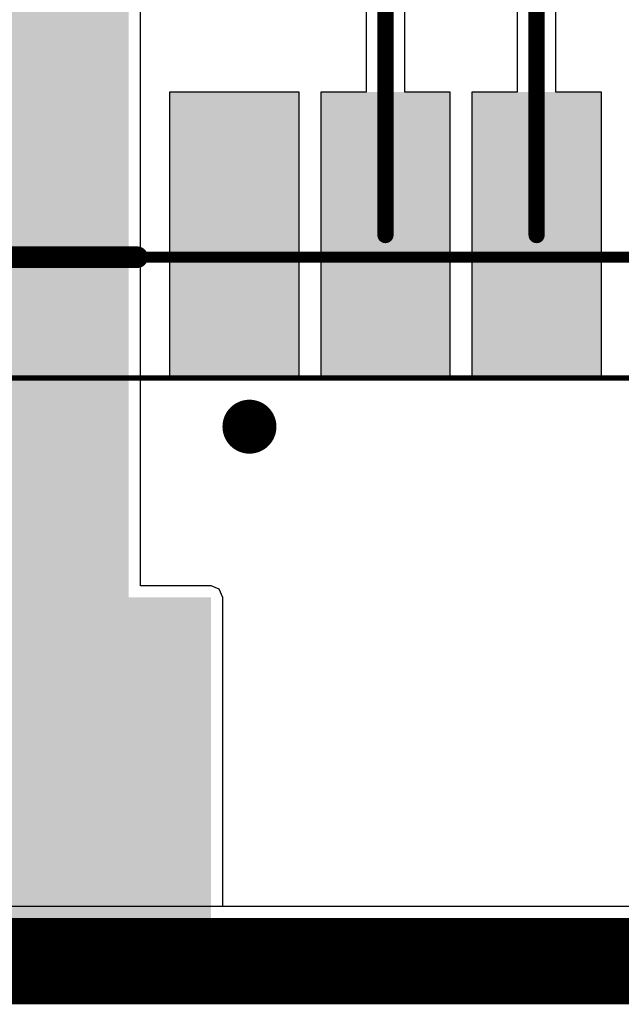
# Model space of a CAD drawing. Header units: millimetres. Extents: x 9.4 to 105.2, y 7.6 to 67.1.
# Tile 7 of 152: x 18.9 to 24.5, y 8 to 17.2. Entities that reach past the tile are written whole.
import ezdxf

# ---------------------------------------------------------------- set-up
doc = ezdxf.new("R2010")
doc.units = ezdxf.units.MM
for name, color, linetype in [('BottomLayer', 5, 'Continuous'), ('KeepOutLayer', 6, 'Continuous'), ('Mechanical13', 56, 'Continuous'), ('Mechanical15', 56, 'Continuous'), ('TopLayer', 1, 'Continuous'), ('TopOverlay', 2, 'Continuous'), ('TopPaste', 8, 'Continuous'), ('TopSolder', 216, 'Continuous')]:
    doc.layers.add(name, color=color, linetype=linetype)

msp = doc.modelspace()

# ---------------------------------------------------------------- hatches: boundary and pattern name
at = {"layer": 'TopLayer'}
for points in [[(9.779, 11.049), (19.939, 11.049), (19.939, 35.814), (9.779, 35.814)], [(21.417, 16.393), (21.417, 13.943), (20.417, 13.943), (20.417, 16.393)], [(22.817, 16.393), (22.817, 13.943), (21.817, 13.943), (21.817, 16.393)], [(24.217, 16.393), (24.217, 13.943), (23.217, 13.943), (23.217, 16.393)], [(11.938, 8.636), (20.701, 8.636), (20.701, 11.811), (11.938, 11.811)]]:
    msp.add_hatch(color=1, dxfattribs=at).paths.add_polyline_path(points)
at = {"layer": 'TopPaste'}
for points in [[(21.367, 16.343), (21.367, 13.993), (20.467, 13.993), (20.467, 16.343)], [(22.767, 16.343), (22.767, 13.993), (21.867, 13.993), (21.867, 16.343)], [(24.167, 16.343), (24.167, 13.993), (23.267, 13.993), (23.267, 16.343)]]:
    msp.add_hatch(color=8, dxfattribs=at).paths.add_polyline_path(points)
at = {"layer": 'TopSolder'}
for points in [[(21.517, 16.493), (21.517, 13.843), (20.317, 13.843), (20.317, 16.493)], [(22.917, 16.493), (22.917, 13.843), (21.717, 13.843), (21.717, 16.493)], [(24.317, 16.493), (24.317, 13.843), (23.117, 13.843), (23.117, 16.493)]]:
    msp.add_hatch(color=216, dxfattribs=at).paths.add_polyline_path(points)

# ---------------------------------------------------------------- linework, layer by layer
at = {"layer": 'BottomLayer'}
msp.add_line((82.0461, 8.9479), (13.2991, 8.9479), dxfattribs=at)
at = {"layer": 'KeepOutLayer'}
for points, const_width in [([(13.2857, 8.642), (101.2683, 8.642)], 0.4), ([(13.2814, 8.542), (101.2727, 8.542)], 0.2), ([(13.277, 8.242), (101.277, 8.242)], 0.4), ([(13.277, 8.342), (101.277, 8.342)], 0.2)]:
    msp.add_lwpolyline(points, dxfattribs=dict(at, const_width=const_width))
at = {"layer": 'Mechanical13', "const_width": 0.1}
msp.add_lwpolyline([(10.217, 14.963), (33.217, 14.963)], dxfattribs=at)
at = {"layer": 'Mechanical15', "const_width": 0.05}
msp.add_lwpolyline([(10.117, 13.843), (34.362, 13.843)], dxfattribs=at)
at = {"layer": 'TopLayer'}
for p, q in [((20.0472, 11.9192), (20.0472, 34.8799)), ((23.5386, 23.3108), (23.5386, 16.493)), ((23.8954, 16.493), (23.8954, 23.3108)), ((22.1386, 22.8504), (22.1386, 16.493)), ((22.4954, 16.493), (22.4954, 22.7765)), ((21.517, 16.493), (20.317, 16.493)), ((20.317, 16.493), (20.317, 13.843)), ((21.517, 13.843), (21.517, 16.493)), ((22.1386, 16.493), (21.717, 16.493)), ((21.717, 16.493), (21.717, 13.843)), ((22.917, 16.493), (22.4954, 16.493)), ((22.917, 13.843), (22.917, 16.493)), ((23.5386, 16.493), (23.117, 16.493)), ((23.117, 16.493), (23.117, 13.843)), ((24.317, 16.493), (23.8954, 16.493)), ((24.317, 13.843), (24.317, 16.493)), ((20.317, 13.843), (21.517, 13.843)), ((21.717, 13.843), (22.917, 13.843)), ((23.117, 13.843), (24.317, 13.843)), ((20.701, 11.9192), (20.0472, 11.9192)), ((20.7775, 11.8875), (20.701, 11.9192)), ((20.8092, 11.811), (20.7775, 11.8875)), ((20.8092, 8.9479), (20.8092, 11.811)), ((46.6135, 8.9479), (20.8092, 8.9479))]:
    msp.add_line(p, q, dxfattribs=at)
at = {"layer": 'TopLayer', "const_width": 0.15}
for points in [[(23.717, 15.168), (23.717, 23.5524)], [(22.317, 15.168), (22.317, 22.8504)]]:
    msp.add_lwpolyline(points, dxfattribs=at)
at = {"layer": 'TopLayer', "const_width": 0.075}
for points in [[(22.2795, 15.168, 1), (22.3545, 15.168, 1)], [(23.6795, 15.168, 1), (23.7545, 15.168, 1)]]:
    msp.add_lwpolyline(points, format="xyb", close=True, dxfattribs=at)
at = {"layer": 'TopOverlay', "const_width": 0.2}
msp.add_lwpolyline([(10.217, 14.963), (20.017, 14.963)], dxfattribs=at)
at = {"layer": 'TopOverlay'}
for points, const_width in [([(19.967, 14.963, 1), (20.067, 14.963, 1)], 0.1), ([(21.182, 13.393, 1), (20.932, 13.393, 1)], 0.25), ([(20.8695, 13.393, 1), (20.9945, 13.393, 1)], 0.125), ([(21.1195, 13.393, 1), (21.2445, 13.393, 1)], 0.125)]:
    msp.add_lwpolyline(points, format="xyb", close=True, dxfattribs=dict(at, const_width=const_width))

doc.saveas('drawing.dxf')
